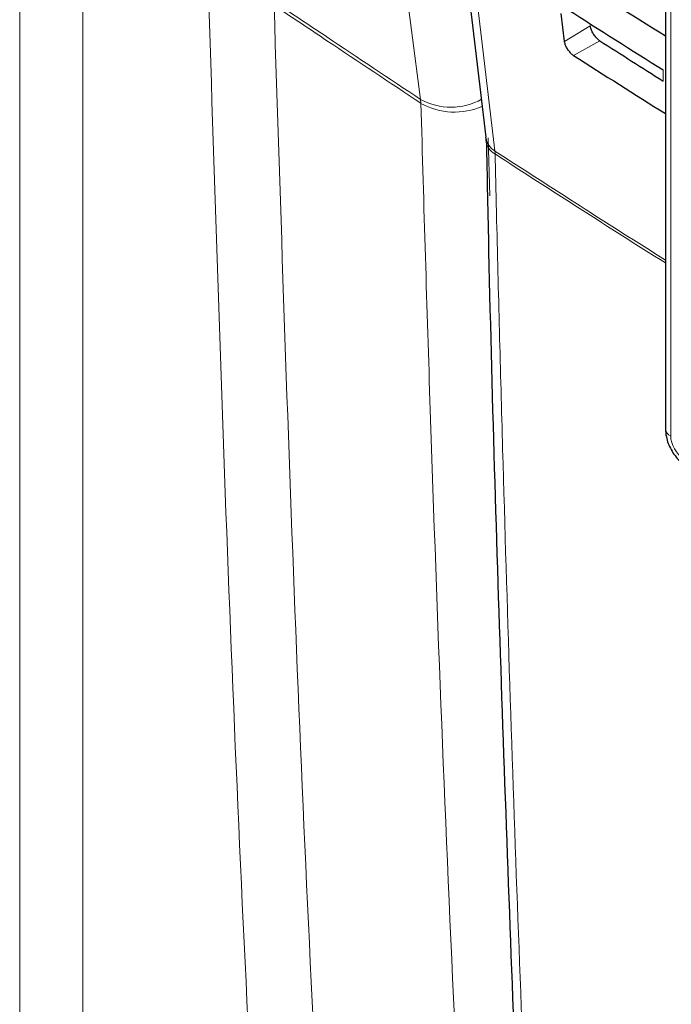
# Paper-space layout 'Blatt2' of a CAD drawing. Header units: millimetres. Extents: x 5 to 418, y 2 to 292.
# Tile 10 of 71: x 115 to 124, y 141 to 155. Entities that reach past the tile are written whole.
import ezdxf

# ---------------------------------------------------------------- set-up
doc = ezdxf.new("R2010")
doc.units = ezdxf.units.MM

psp = doc.layouts.new('Blatt2')

# ---------------------------------------------------------------- linework, layer by layer
at = {"color": 7, "linetype": 'Continuous', "lineweight": 18}
for p, q in [((115.248, 125.151), (115.248, 167.773)), ((116.108, 167.76), (116.108, 125.138)), ((124.113, 166.307), (124.113, 149.228)), ((123.018, 154.807), (122.667, 154.598)), ((123.149, 154.604), (122.791, 154.405)), ((124.011, 154.058), (124.011, 154.209)), ((120.711, 153.755), (120.707, 153.807)), ((121.628, 153.285), (121.652, 152.498)), ((121.722, 153.065), (121.719, 153.106))]:
    psp.add_line(p, q, dxfattribs=at)
at = {"color": 7, "linetype": 'Continuous', "lineweight": 25}
for p, q in [((120, 166.715), (121.594, 153.292)), ((124.04, 166.409), (124.04, 149.33)), ((122.667, 154.598), (122.621, 154.978))]:
    psp.add_line(p, q, dxfattribs=at)
at = {"color": 7, "linetype": 'Continuous', "lineweight": 18, "flags": 128}
for points in [[(120.707, 153.807), (120.583, 154.749), (120.087, 158.516), (119.591, 162.283), (118.936, 167.255)], [(120.126, 166.529), (120.216, 165.777), (120.573, 162.769), (121.719, 153.106)]]:
    psp.add_lwpolyline(points, dxfattribs=at)
at = {"color": 7, "linetype": 'Continuous', "lineweight": 18}
for centre, radius, start, end in [((121.119, 154.558), 0.856, 241.2739, 299.3016), ((121.169, 154.572), 0.937, 240.7483, 293.8883), ((121.852, 153.332), 0.262, 188.8707, 239.5985), ((121.838, 153.278), 0.243, 184.0647, 241.5523), ((239.188, 334.228), 215.88, 237.03432, 237.76544), ((239.164, 334.146), 215.831, 237.03405, 237.76455), ((124.16, 149.338), 0.12, 184.1363, 247.1858)]:
    psp.add_arc(centre, radius, start, end, dxfattribs=at)
at = {"color": 7, "linetype": 'Continuous', "lineweight": 25}
for centre, major_axis, ratio, start_param, end_param in [((306.283, 247.931), (247.622, -3.679), 0.567125, 3.88542, 3.893756), ((307.102, 254.914), (248.688, 3.827), 0.587275, 3.868173, 3.875914), ((306.284, 246.707), (246.917, -3.668), 0.567125, 3.885277, 3.890463), ((306.283, 246.707), (247.422, -3.676), 0.567125, 3.885379, 3.892872)]:
    psp.add_ellipse(centre, major_axis=major_axis, ratio=ratio, start_param=start_param, end_param=end_param, dxfattribs=at)
at = {"color": 7, "linetype": 'Continuous', "lineweight": 18}
psp.add_ellipse((124.29, 149.126), major_axis=(-0.125, 0.217), ratio=0.577557, start_param=0.785632, end_param=2.356124, dxfattribs=at)
for points, knots in [([(119.251, 126.591), (118.995, 130.416), (118.55, 137.045), (118.098, 146.565), (117.915, 152.264), (117.824, 155.104)], [0, 0, 0, 0, 0.4063373, 0.7041915, 1, 1, 1, 1]), ([(118.708, 155.141), (118.948, 154.98), (119.613, 154.535), (120.281, 154.091), (120.707, 153.807)], [0, 0, 0, 0, 0.360843, 1, 1, 1, 1]), ([(118.712, 155.089), (118.803, 152.251), (118.986, 146.556), (119.438, 137.045), (119.882, 130.421), (120.138, 126.599)], [0, 0, 0, 0, 0.295808, 0.593663, 1, 1, 1, 1]), ([(120.711, 153.755), (120.285, 154.039), (119.617, 154.483), (118.952, 154.928), (118.712, 155.089)], [0, 0, 0, 0, 0.6391802, 1, 1, 1, 1]), ([(121.851, 128.921), (121.774, 130.138), (121.521, 134.161), (121.163, 141.036), (120.877, 148.108), (120.752, 152.363), (120.711, 153.755)], [0, 0, 0, 0, 0.1485416, 0.4910399, 0.8335047, 1, 1, 1, 1]), ([(121.722, 153.065), (121.728, 152.797), (121.759, 151.456), (121.907, 145.838), (122.196, 137.872), (122.565, 131.054), (122.707, 128.437)], [0, 0, 0, 0, 0.0322875, 0.1614382, 0.6780666, 1, 1, 1, 1])]:
    psp.add_open_spline(points, degree=3, knots=knots, dxfattribs=at)
at = {"color": 7, "linetype": 'Continuous', "lineweight": 25}
for points, knots in [([(123.149, 154.604), (123.143, 154.609), (123.123, 154.622), (123.091, 154.655), (123.057, 154.701), (123.032, 154.752), (123.021, 154.787), (123.019, 154.805), (123.018, 154.807)], [0, 0, 0, 0, 0.110414, 0.322448, 0.533935, 0.745989, 0.959729, 1, 1, 1, 1]), ([(122.791, 154.405), (122.785, 154.409), (122.767, 154.421), (122.737, 154.452), (122.704, 154.496), (122.68, 154.544), (122.67, 154.578), (122.668, 154.595), (122.667, 154.598)], [0, 0, 0, 0, 0.104817, 0.316874, 0.528363, 0.740382, 0.954072, 1, 1, 1, 1]), ([(121.593, 153.288), (121.593, 153.284), (121.595, 153.275), (121.595, 153.256), (121.596, 153.243)], [0, 0, 0, 0, 0.3693918, 1, 1, 1, 1]), ([(121.602, 153.261), (121.612, 152.752), (121.665, 150.142), (121.811, 145.467), (122.046, 139.238), (122.304, 133.625), (122.505, 130.104), (122.589, 128.633)], [0, 0, 0, 0, 0.061225, 0.313593, 0.566097, 0.818699, 1, 1, 1, 1]), ([(124.04, 149.33), (124.043, 149.291), (124.05, 149.194), (124.113, 149.037), (124.217, 148.893), (124.305, 148.832), (124.342, 148.807)], [0, 0, 0, 0, 0.187821, 0.477899, 0.78076, 1, 1, 1, 1])]:
    psp.add_open_spline(points, degree=3, knots=knots, dxfattribs=at)

doc.saveas('drawing.dxf')
